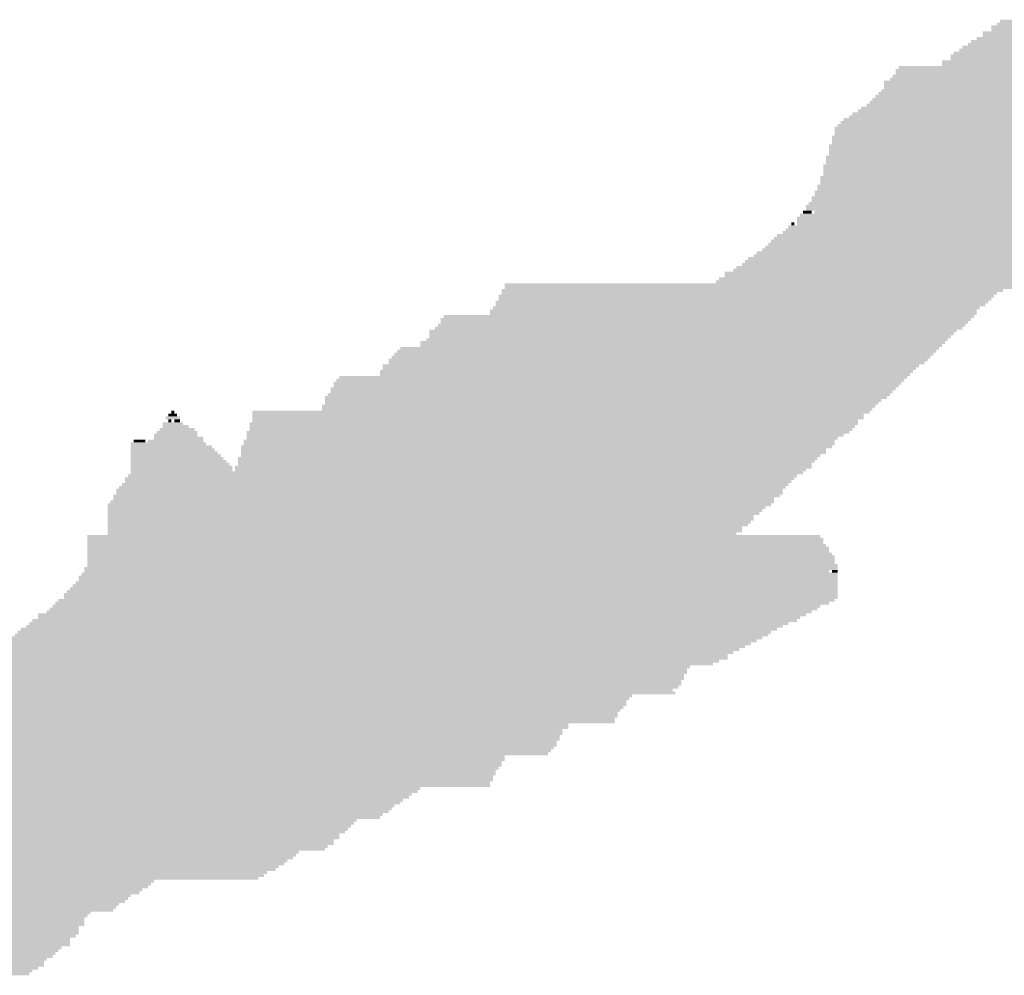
# Model space of a CAD drawing. Extents: x 0 to 579, y 0 to 878.
# Tile 32 of 34: x 302 to 394, y 759 to 848. Entities that reach past the tile are written whole.
import ezdxf

# ---------------------------------------------------------------- set-up
doc = ezdxf.new("R2010")
doc.units = 0
doc.header["$MEASUREMENT"] = 0

msp = doc.modelspace()

# ---------------------------------------------------------------- linework, layer by layer
at = {"color": 7, "linetype": 'Continuous', "lineweight": 0}
for points in [[(393.161, 847.894), (430.618, 847.894), (393.161, 848.163), (430.618, 848.163)], [(391.544, 846.817), (429.27, 846.817), (391.544, 847.086), (429.27, 847.086)], [(392.353, 847.355), (430.079, 847.355), (392.353, 847.625), (430.079, 847.625)], [(392.353, 847.086), (429.54, 847.086), (392.353, 847.355), (429.54, 847.355)], [(392.892, 847.625), (430.348, 847.625), (392.892, 847.894), (430.348, 847.894)], [(390.466, 846.009), (427.923, 846.009), (390.466, 846.278), (427.923, 846.278)], [(391.005, 846.278), (428.462, 846.278), (391.005, 846.547), (428.462, 846.547)], [(391.544, 846.547), (428.731, 846.547), (391.544, 846.817), (428.731, 846.817)], [(389.388, 845.2), (426.845, 845.2), (389.388, 845.47), (426.845, 845.47)], [(389.658, 845.47), (427.115, 845.47), (389.658, 845.739), (427.115, 845.739)], [(390.197, 845.739), (427.654, 845.739), (390.197, 846.009), (427.654, 846.009)], [(387.772, 844.123), (424.959, 844.123), (387.772, 844.392), (424.959, 844.392)], [(388.58, 844.662), (426.037, 844.662), (388.58, 844.931), (426.037, 844.931)], [(388.58, 844.392), (425.498, 844.392), (388.58, 844.662), (425.498, 844.662)], [(388.849, 844.931), (426.037, 844.931), (388.849, 845.2), (426.037, 845.2)], [(383.46, 843.315), (424.15, 843.315), (383.46, 843.584), (424.15, 843.584)], [(383.73, 843.584), (424.15, 843.584), (383.73, 843.854), (424.15, 843.854)], [(387.772, 843.854), (424.959, 843.854), (387.772, 844.123), (424.959, 844.123)], [(382.382, 842.238), (423.342, 842.238), (382.382, 842.507), (423.342, 842.507)], [(382.921, 842.507), (423.881, 842.507), (382.921, 842.776), (423.881, 842.776)], [(383.191, 842.776), (423.881, 842.776), (383.191, 843.046), (423.881, 843.046)], [(383.46, 843.046), (424.15, 843.046), (383.46, 843.315), (424.15, 843.315)], [(382.113, 841.43), (423.073, 841.43), (382.113, 841.699), (423.073, 841.699)], [(382.382, 841.968), (423.342, 841.968), (382.382, 842.238), (423.342, 842.238)], [(382.382, 841.699), (423.073, 841.699), (382.382, 841.968), (423.073, 841.968)], [(381.304, 840.622), (422.534, 840.622), (381.304, 840.891), (422.534, 840.891)], [(381.574, 840.891), (422.534, 840.891), (381.574, 841.16), (422.534, 841.16)], [(381.843, 841.16), (422.803, 841.16), (381.843, 841.43), (422.803, 841.43)], [(379.957, 839.544), (421.186, 839.544), (379.957, 839.814), (421.186, 839.814)], [(380.226, 839.814), (421.456, 839.814), (380.226, 840.083), (421.456, 840.083)], [(380.765, 840.083), (421.995, 840.083), (380.765, 840.352), (421.995, 840.352)], [(381.035, 840.352), (422.534, 840.352), (381.035, 840.622), (422.534, 840.622)], [(378.61, 838.736), (420.108, 838.736), (378.61, 839.006), (420.108, 839.006)], [(379.148, 839.006), (420.647, 839.006), (379.148, 839.275), (420.647, 839.275)], [(379.418, 839.275), (420.647, 839.275), (379.418, 839.544), (420.647, 839.544)], [(377.801, 837.928), (419.03, 837.928), (377.801, 838.198), (419.03, 838.198)], [(377.801, 837.659), (418.492, 837.659), (377.801, 837.928), (418.492, 837.928)], [(378.071, 838.198), (419.569, 838.198), (378.071, 838.467), (419.569, 838.467)], [(378.34, 838.467), (419.569, 838.467), (378.34, 838.736), (419.569, 838.736)], [(377.532, 837.12), (418.222, 837.12), (377.532, 837.39), (418.222, 837.39)], [(377.532, 836.851), (417.414, 836.851), (377.532, 837.12), (417.414, 837.12)], [(377.801, 837.39), (418.492, 837.39), (377.801, 837.659), (418.492, 837.659)], [(377.262, 836.312), (417.144, 836.312), (377.262, 836.581), (417.144, 836.581)], [(377.262, 836.043), (416.605, 836.043), (377.262, 836.312), (416.605, 836.312)], [(377.532, 836.581), (417.414, 836.581), (377.532, 836.851), (417.414, 836.851)], [(376.993, 835.235), (415.797, 835.235), (376.993, 835.504), (415.797, 835.504)], [(376.993, 834.965), (415.527, 834.965), (376.993, 835.235), (415.527, 835.235)], [(377.262, 835.773), (416.336, 835.773), (377.262, 836.043), (416.336, 836.043)], [(377.262, 835.504), (416.066, 835.504), (377.262, 835.773), (416.066, 835.773)], [(376.723, 834.427), (414.719, 834.427), (376.723, 834.696), (414.719, 834.696)], [(376.723, 834.157), (414.449, 834.157), (376.723, 834.427), (414.449, 834.427)], [(376.993, 834.696), (414.988, 834.696), (376.993, 834.965), (414.988, 834.965)], [(376.454, 833.349), (413.102, 833.349), (376.454, 833.619), (413.102, 833.619)], [(376.454, 833.08), (412.833, 833.08), (376.454, 833.349), (412.833, 833.349)], [(376.723, 833.888), (413.91, 833.888), (376.723, 834.157), (413.91, 834.157)], [(376.723, 833.619), (413.641, 833.619), (376.723, 833.888), (413.641, 833.888)], [(376.184, 832.541), (412.024, 832.541), (376.184, 832.811), (412.024, 832.811)], [(376.184, 832.272), (411.755, 832.272), (376.184, 832.541), (411.755, 832.541)], [(376.454, 832.811), (412.563, 832.811), (376.454, 833.08), (412.563, 833.08)], [(375.645, 831.464), (410.407, 831.464), (375.645, 831.733), (410.407, 831.733)], [(375.915, 832.003), (411.216, 832.003), (375.915, 832.272), (411.216, 832.272)], [(375.915, 831.733), (410.946, 831.733), (375.915, 832.003), (410.946, 832.003)], [(375.106, 830.656), (409.329, 830.656), (375.106, 830.925), (409.329, 830.925)], [(375.106, 830.387), (409.06, 830.387), (375.106, 830.656), (409.06, 830.656)], [(375.376, 830.925), (409.868, 830.925), (375.376, 831.195), (409.868, 831.195)], [(375.645, 831.195), (410.138, 831.195), (375.645, 831.464), (410.138, 831.464)], [(374.298, 829.579), (407.982, 829.579), (374.298, 829.848), (407.982, 829.848)], [(374.567, 829.848), (408.252, 829.848), (374.567, 830.117), (408.252, 830.117)], [(374.837, 830.117), (375.645, 830.117), (374.837, 830.387), (375.645, 830.387)], [(375.915, 830.117), (408.521, 830.117), (375.915, 830.387), (408.521, 830.387)], [(373.22, 828.501), (406.365, 828.501), (373.22, 828.771), (406.365, 828.771)], [(373.49, 828.771), (406.904, 828.771), (373.49, 829.04), (406.904, 829.04)], [(373.759, 829.04), (374.028, 829.04), (373.759, 829.309), (374.028, 829.309)], [(374.298, 829.309), (407.713, 829.309), (374.298, 829.579), (407.713, 829.579)], [(374.298, 829.04), (407.174, 829.04), (374.298, 829.309), (407.174, 829.309)], [(372.142, 827.693), (405.287, 827.693), (372.142, 827.962), (405.287, 827.962)], [(372.412, 827.962), (405.826, 827.962), (372.412, 828.232), (405.826, 828.232)], [(372.951, 828.232), (406.096, 828.232), (372.951, 828.501), (406.096, 828.501)], [(371.334, 826.885), (404.209, 826.885), (371.334, 827.154), (404.209, 827.154)], [(371.603, 827.154), (404.748, 827.154), (371.603, 827.424), (404.748, 827.424)], [(371.873, 827.424), (405.018, 827.424), (371.873, 827.693), (405.018, 827.693)], [(369.717, 825.808), (402.862, 825.808), (369.717, 826.077), (402.862, 826.077)], [(370.256, 826.077), (403.132, 826.077), (370.256, 826.346), (403.132, 826.346)], [(370.525, 826.346), (403.401, 826.346), (370.525, 826.616), (403.401, 826.616)], [(371.064, 826.616), (404.209, 826.616), (371.064, 826.885), (404.209, 826.885)], [(368.639, 825), (402.593, 825), (368.639, 825.269), (402.593, 825.269)], [(369.178, 825.269), (402.862, 825.269), (369.178, 825.538), (402.862, 825.538)], [(369.447, 825.538), (402.862, 825.538), (369.447, 825.808), (402.862, 825.808)], [(367.022, 823.922), (401.784, 823.922), (367.022, 824.192), (401.784, 824.192)], [(367.561, 824.461), (402.054, 824.461), (367.561, 824.73), (402.054, 824.73)], [(367.561, 824.192), (402.054, 824.192), (367.561, 824.461), (402.054, 824.461)], [(368.37, 824.73), (402.323, 824.73), (368.37, 825), (402.323, 825)], [(347.081, 823.384), (401.245, 823.384), (347.081, 823.653), (401.245, 823.653)], [(347.081, 823.114), (401.245, 823.114), (347.081, 823.384), (401.245, 823.384)], [(366.753, 823.653), (401.515, 823.653), (366.753, 823.922), (401.515, 823.922)], [(346.542, 822.306), (392.622, 822.306), (346.542, 822.576), (392.622, 822.576)], [(346.812, 822.845), (393.431, 822.845), (346.812, 823.114), (393.431, 823.114)], [(346.812, 822.576), (392.892, 822.576), (346.812, 822.845), (392.892, 822.845)], [(346.003, 821.229), (391.275, 821.229), (346.003, 821.498), (391.275, 821.498)], [(346.273, 821.768), (392.083, 821.768), (346.273, 822.037), (392.083, 822.037)], [(346.273, 821.498), (391.814, 821.498), (346.273, 821.768), (391.814, 821.768)], [(346.542, 822.037), (392.353, 822.037), (346.542, 822.306), (392.353, 822.306)], [(341.422, 820.421), (390.736, 820.421), (341.422, 820.69), (390.736, 820.69)], [(345.734, 820.96), (391.005, 820.96), (345.734, 821.229), (391.005, 821.229)], [(345.734, 820.69), (391.005, 820.69), (345.734, 820.96), (391.005, 820.96)], [(340.614, 819.343), (389.658, 819.343), (340.614, 819.613), (389.658, 819.613)], [(340.883, 819.613), (389.927, 819.613), (340.883, 819.882), (389.927, 819.882)], [(341.153, 820.152), (390.466, 820.152), (341.153, 820.421), (390.466, 820.421)], [(341.153, 819.882), (390.197, 819.882), (341.153, 820.152), (390.197, 820.152)], [(340.075, 819.074), (389.119, 819.074), (340.075, 819.343), (389.119, 819.343)], [(340.075, 818.805), (388.849, 818.805), (340.075, 819.074), (388.849, 819.074)], [(340.075, 818.535), (388.58, 818.535), (340.075, 818.805), (388.58, 818.805)], [(339.266, 817.997), (388.041, 817.997), (339.266, 818.266), (388.041, 818.266)], [(339.266, 817.727), (387.772, 817.727), (339.266, 817.997), (387.772, 817.997)], [(339.805, 818.266), (388.311, 818.266), (339.805, 818.535), (388.311, 818.535)], [(336.572, 816.65), (386.694, 816.65), (336.572, 816.919), (386.694, 816.919)], [(336.841, 816.919), (386.963, 816.919), (336.841, 817.189), (386.963, 817.189)], [(337.111, 817.189), (387.233, 817.189), (337.111, 817.458), (387.233, 817.458)], [(337.38, 817.458), (387.502, 817.458), (337.38, 817.727), (387.502, 817.727)], [(335.763, 815.842), (385.616, 815.842), (335.763, 816.111), (385.616, 816.111)], [(336.302, 816.381), (386.424, 816.381), (336.302, 816.65), (386.424, 816.65)], [(336.302, 816.111), (386.155, 816.111), (336.302, 816.381), (386.155, 816.381)], [(331.721, 814.765), (384.538, 814.765), (331.721, 815.034), (384.538, 815.034)], [(335.494, 815.303), (385.077, 815.303), (335.494, 815.573), (385.077, 815.573)], [(335.494, 815.034), (384.807, 815.034), (335.494, 815.303), (384.807, 815.303)], [(335.763, 815.573), (385.346, 815.573), (335.763, 815.842), (385.346, 815.842)], [(331.182, 814.226), (383.999, 814.226), (331.182, 814.495), (383.999, 814.495)], [(331.182, 813.957), (383.73, 813.957), (331.182, 814.226), (383.73, 814.226)], [(331.452, 814.495), (384.268, 814.495), (331.452, 814.765), (384.268, 814.765)], [(330.643, 813.149), (382.921, 813.149), (330.643, 813.418), (382.921, 813.418)], [(330.913, 813.687), (383.46, 813.687), (330.913, 813.957), (383.46, 813.957)], [(330.913, 813.418), (383.191, 813.418), (330.913, 813.687), (383.191, 813.687)], [(330.104, 812.071), (381.574, 812.071), (330.104, 812.341), (381.574, 812.341)], [(330.374, 812.879), (382.652, 812.879), (330.374, 813.149), (382.652, 813.149)], [(330.374, 812.61), (382.113, 812.61), (330.374, 812.879), (382.113, 812.879)], [(330.374, 812.341), (381.843, 812.341), (330.374, 812.61), (381.843, 812.61)], [(315.822, 811.263), (316.631, 811.263), (315.822, 811.533), (316.631, 811.533)], [(316.092, 811.533), (316.361, 811.533), (316.092, 811.802), (316.361, 811.802)], [(323.637, 811.533), (381.035, 811.533), (323.637, 811.802), (381.035, 811.802)], [(323.637, 811.263), (380.496, 811.263), (323.637, 811.533), (380.496, 811.533)], [(330.104, 811.802), (381.304, 811.802), (330.104, 812.071), (381.304, 812.071)], [(315.283, 810.455), (317.17, 810.455), (315.283, 810.724), (317.17, 810.724)], [(315.283, 810.186), (317.709, 810.186), (315.283, 810.455), (317.709, 810.455)], [(315.553, 810.994), (316.9, 810.994), (315.553, 811.263), (316.9, 811.263)], [(315.822, 810.724), (316.092, 810.724), (315.822, 810.994), (316.092, 810.994)], [(316.361, 810.724), (316.9, 810.724), (316.361, 810.994), (316.9, 810.994)], [(323.368, 810.455), (379.957, 810.455), (323.368, 810.724), (379.957, 810.724)], [(323.368, 810.186), (379.687, 810.186), (323.368, 810.455), (379.687, 810.455)], [(323.637, 810.994), (380.496, 810.994), (323.637, 811.263), (380.496, 811.263)], [(323.637, 810.724), (379.957, 810.724), (323.637, 810.994), (379.957, 810.994)], [(314.475, 809.378), (318.517, 809.378), (314.475, 809.647), (318.517, 809.647)], [(314.744, 809.647), (318.517, 809.647), (314.744, 809.916), (318.517, 809.916)], [(315.014, 809.916), (318.248, 809.916), (315.014, 810.186), (318.248, 810.186)], [(323.098, 809.647), (379.148, 809.647), (323.098, 809.916), (379.148, 809.916)], [(323.098, 809.378), (378.61, 809.378), (323.098, 809.647), (378.61, 809.647)], [(323.368, 809.916), (379.418, 809.916), (323.368, 810.186), (379.418, 810.186)], [(312.319, 808.57), (319.325, 808.57), (312.319, 808.839), (319.325, 808.839)], [(312.589, 808.839), (313.667, 808.839), (312.589, 809.108), (313.667, 809.108)], [(313.936, 808.839), (319.056, 808.839), (313.936, 809.108), (319.056, 809.108)], [(314.475, 809.108), (319.056, 809.108), (314.475, 809.378), (319.056, 809.378)], [(322.829, 808.839), (377.801, 808.839), (322.829, 809.108), (377.801, 809.108)], [(322.829, 808.57), (377.801, 808.57), (322.829, 808.839), (377.801, 808.839)], [(323.098, 809.108), (378.071, 809.108), (323.098, 809.378), (378.071, 809.378)], [(312.319, 808.3), (319.864, 808.3), (312.319, 808.57), (319.864, 808.57)], [(312.319, 808.031), (320.134, 808.031), (312.319, 808.3), (320.134, 808.3)], [(312.319, 807.762), (320.403, 807.762), (312.319, 808.031), (320.403, 808.031)], [(312.319, 807.492), (320.673, 807.492), (312.319, 807.762), (320.673, 807.762)], [(322.559, 808.3), (377.532, 808.3), (322.559, 808.57), (377.532, 808.57)], [(322.559, 808.031), (376.993, 808.031), (322.559, 808.3), (376.993, 808.3)], [(322.559, 807.762), (376.993, 807.762), (322.559, 808.031), (376.993, 808.031)], [(322.559, 807.492), (376.454, 807.492), (322.559, 807.762), (376.454, 807.762)], [(312.319, 807.223), (320.942, 807.223), (312.319, 807.492), (320.942, 807.492)], [(312.319, 806.954), (321.212, 806.954), (312.319, 807.223), (321.212, 807.223)], [(312.319, 806.684), (321.481, 806.684), (312.319, 806.954), (321.481, 806.954)], [(322.29, 807.223), (376.184, 807.223), (322.29, 807.492), (376.184, 807.492)], [(322.29, 806.954), (375.915, 806.954), (322.29, 807.223), (375.915, 807.223)], [(322.29, 806.684), (375.645, 806.684), (322.29, 806.954), (375.645, 806.954)], [(312.05, 805.607), (374.298, 805.607), (312.05, 805.876), (374.298, 805.876)], [(312.319, 806.415), (321.751, 806.415), (312.319, 806.684), (321.751, 806.684)], [(312.319, 806.146), (321.751, 806.146), (312.319, 806.415), (321.751, 806.415)], [(312.319, 805.876), (374.837, 805.876), (312.319, 806.146), (374.837, 806.146)], [(322.02, 806.415), (375.645, 806.415), (322.02, 806.684), (375.645, 806.684)], [(322.02, 806.146), (375.106, 806.146), (322.02, 806.415), (375.106, 806.415)], [(311.511, 804.799), (373.49, 804.799), (311.511, 805.068), (373.49, 805.068)], [(311.78, 805.338), (374.028, 805.338), (311.78, 805.607), (374.028, 805.607)], [(311.78, 805.068), (373.759, 805.068), (311.78, 805.338), (373.759, 805.338)], [(310.972, 804.26), (372.951, 804.26), (310.972, 804.53), (372.951, 804.53)], [(310.972, 803.991), (372.951, 803.991), (310.972, 804.26), (372.951, 804.26)], [(311.241, 804.53), (373.22, 804.53), (311.241, 804.799), (373.22, 804.799)], [(310.163, 802.914), (371.873, 802.914), (310.163, 803.183), (371.873, 803.183)], [(310.433, 803.183), (372.142, 803.183), (310.433, 803.452), (372.142, 803.452)], [(310.702, 803.722), (372.681, 803.722), (310.702, 803.991), (372.681, 803.991)], [(310.702, 803.452), (372.142, 803.452), (310.702, 803.722), (372.142, 803.722)], [(310.163, 802.644), (371.334, 802.644), (310.163, 802.914), (371.334, 802.914)], [(310.163, 802.375), (371.064, 802.375), (310.163, 802.644), (371.064, 802.644)], [(310.163, 802.105), (370.795, 802.105), (310.163, 802.375), (370.795, 802.375)], [(310.163, 801.836), (370.256, 801.836), (310.163, 802.105), (370.256, 802.105)], [(310.163, 801.567), (370.256, 801.567), (310.163, 801.836), (370.256, 801.836)], [(310.163, 801.297), (369.986, 801.297), (310.163, 801.567), (369.986, 801.567)], [(310.163, 801.028), (369.717, 801.028), (310.163, 801.297), (369.717, 801.297)], [(310.163, 800.759), (369.178, 800.759), (310.163, 801.028), (369.178, 801.028)], [(310.163, 800.489), (369.178, 800.489), (310.163, 800.759), (369.178, 800.759)], [(310.163, 800.22), (368.639, 800.22), (310.163, 800.489), (368.639, 800.489)], [(308.277, 799.951), (376.454, 799.951), (308.277, 800.22), (376.454, 800.22)], [(308.277, 799.681), (376.723, 799.681), (308.277, 799.951), (376.723, 799.951)], [(308.277, 799.412), (376.723, 799.412), (308.277, 799.681), (376.723, 799.681)], [(308.277, 799.143), (376.993, 799.143), (308.277, 799.412), (376.993, 799.412)], [(308.277, 798.873), (377.262, 798.873), (308.277, 799.143), (377.262, 799.143)], [(308.277, 798.604), (377.262, 798.604), (308.277, 798.873), (377.262, 798.873)], [(308.277, 798.335), (377.532, 798.335), (308.277, 798.604), (377.532, 798.604)], [(308.277, 798.065), (377.801, 798.065), (308.277, 798.335), (377.801, 798.335)], [(308.277, 797.796), (377.801, 797.796), (308.277, 798.065), (377.801, 798.065)], [(308.277, 797.527), (377.801, 797.527), (308.277, 797.796), (377.801, 797.796)], [(307.738, 796.449), (378.071, 796.449), (307.738, 796.719), (378.071, 796.719)], [(308.008, 796.988), (378.071, 796.988), (308.008, 797.257), (378.071, 797.257)], [(308.008, 796.719), (377.262, 796.719), (308.008, 796.988), (377.262, 796.988)], [(308.277, 797.257), (378.071, 797.257), (308.277, 797.527), (378.071, 797.527)], [(377.532, 796.719), (378.071, 796.719), (377.532, 796.988), (378.071, 796.988)], [(307.199, 795.641), (378.071, 795.641), (307.199, 795.911), (378.071, 795.911)], [(307.469, 796.18), (378.071, 796.18), (307.469, 796.449), (378.071, 796.449)], [(307.469, 795.911), (378.071, 795.911), (307.469, 796.18), (378.071, 796.18)], [(306.391, 794.833), (378.071, 794.833), (306.391, 795.103), (378.071, 795.103)], [(306.66, 795.103), (378.071, 795.103), (306.66, 795.372), (378.071, 795.372)], [(306.93, 795.372), (378.071, 795.372), (306.93, 795.641), (378.071, 795.641)], [(305.313, 793.756), (377.262, 793.756), (305.313, 794.025), (377.262, 794.025)], [(305.582, 794.025), (377.801, 794.025), (305.582, 794.295), (377.801, 794.295)], [(306.121, 794.564), (378.071, 794.564), (306.121, 794.833), (378.071, 794.833)], [(306.121, 794.295), (378.071, 794.295), (306.121, 794.564), (378.071, 794.564)], [(304.504, 792.948), (375.645, 792.948), (304.504, 793.217), (375.645, 793.217)], [(304.774, 793.217), (376.184, 793.217), (304.774, 793.486), (376.184, 793.486)], [(305.043, 793.486), (376.454, 793.486), (305.043, 793.756), (376.454, 793.756)], [(302.888, 791.87), (373.49, 791.87), (302.888, 792.14), (373.49, 792.14)], [(303.157, 792.14), (374.298, 792.14), (303.157, 792.409), (374.298, 792.409)], [(303.696, 792.678), (375.106, 792.678), (303.696, 792.948), (375.106, 792.948)], [(303.696, 792.409), (374.567, 792.409), (303.696, 792.678), (374.567, 792.678)], [(301.81, 791.062), (371.873, 791.062), (301.81, 791.332), (371.873, 791.332)], [(302.079, 791.332), (372.412, 791.332), (302.079, 791.601), (372.412, 791.601)], [(302.618, 791.601), (372.951, 791.601), (302.618, 791.87), (372.951, 791.87)], [(300.732, 790.254), (370.525, 790.254), (300.732, 790.524), (370.525, 790.524)], [(301.001, 790.524), (371.064, 790.524), (301.001, 790.793), (371.064, 790.793)], [(301.54, 790.793), (371.603, 790.793), (301.54, 791.062), (371.603, 791.062)], [(299.384, 789.177), (368.37, 789.177), (299.384, 789.446), (368.37, 789.446)], [(299.654, 789.446), (368.908, 789.446), (299.654, 789.716), (368.908, 789.716)], [(299.923, 789.716), (369.447, 789.716), (299.923, 789.985), (369.447, 789.985)], [(300.193, 789.985), (369.986, 789.985), (300.193, 790.254), (369.986, 790.254)], [(298.576, 788.369), (367.022, 788.369), (298.576, 788.638), (367.022, 788.638)], [(298.846, 788.638), (367.831, 788.638), (298.846, 788.908), (367.831, 788.908)], [(299.115, 788.908), (367.831, 788.908), (299.115, 789.177), (367.831, 789.177)], [(297.229, 787.292), (364.058, 787.292), (297.229, 787.561), (364.058, 787.561)], [(297.498, 787.561), (364.058, 787.561), (297.498, 787.83), (364.058, 787.83)], [(297.768, 787.83), (364.327, 787.83), (297.768, 788.1), (364.327, 788.1)], [(298.037, 788.1), (366.483, 788.1), (298.037, 788.369), (366.483, 788.369)], [(296.151, 786.484), (363.519, 786.484), (296.151, 786.753), (363.519, 786.753)], [(296.42, 786.753), (363.789, 786.753), (296.42, 787.022), (363.789, 787.022)], [(296.959, 787.022), (363.789, 787.022), (296.959, 787.292), (363.789, 787.292)], [(265.431, 785.945), (363.25, 785.945), (265.431, 786.214), (363.25, 786.214)], [(265.431, 785.676), (362.711, 785.676), (265.431, 785.945), (362.711, 785.945)], [(295.612, 786.214), (363.519, 786.214), (295.612, 786.484), (363.519, 786.484)], [(265.431, 785.406), (362.98, 785.406), (265.431, 785.676), (362.98, 785.676)], [(265.431, 785.137), (358.938, 785.137), (265.431, 785.406), (358.938, 785.406)], [(265.431, 784.867), (358.669, 784.867), (265.431, 785.137), (358.669, 785.137)], [(265.431, 784.598), (358.399, 784.598), (265.431, 784.867), (358.399, 784.867)], [(265.431, 784.329), (358.399, 784.329), (265.431, 784.598), (358.399, 784.598)], [(265.431, 784.059), (358.13, 784.059), (265.431, 784.329), (358.13, 784.329)], [(265.431, 783.79), (357.86, 783.79), (265.431, 784.059), (357.86, 784.059)], [(265.431, 783.521), (357.591, 783.521), (265.431, 783.79), (357.591, 783.79)], [(265.431, 783.251), (357.591, 783.251), (265.431, 783.521), (357.591, 783.521)], [(265.431, 782.982), (357.321, 782.982), (265.431, 783.251), (357.321, 783.251)], [(265.431, 782.713), (357.321, 782.713), (265.431, 782.982), (357.321, 782.982)], [(265.431, 782.443), (353.01, 782.443), (265.431, 782.713), (353.01, 782.713)], [(265.431, 782.174), (353.01, 782.174), (265.431, 782.443), (353.01, 782.443)], [(265.431, 781.905), (352.471, 781.905), (265.431, 782.174), (352.471, 782.174)], [(265.431, 781.635), (352.471, 781.635), (265.431, 781.905), (352.471, 781.905)], [(265.431, 781.366), (352.201, 781.366), (265.431, 781.635), (352.201, 781.635)], [(265.431, 781.097), (352.201, 781.097), (265.431, 781.366), (352.201, 781.366)], [(265.7, 780.827), (351.932, 780.827), (265.7, 781.097), (351.932, 781.097)], [(265.7, 780.558), (351.932, 780.558), (265.7, 780.827), (351.932, 780.827)], [(265.7, 780.289), (351.662, 780.289), (265.7, 780.558), (351.662, 780.558)], [(265.7, 780.019), (351.393, 780.019), (265.7, 780.289), (351.393, 780.289)], [(265.7, 779.75), (351.123, 779.75), (265.7, 780.019), (351.123, 780.019)], [(265.7, 779.481), (347.081, 779.481), (265.7, 779.75), (347.081, 779.75)], [(265.7, 779.211), (347.081, 779.211), (265.7, 779.481), (347.081, 779.481)], [(265.7, 778.942), (346.812, 778.942), (265.7, 779.211), (346.812, 779.211)], [(265.7, 778.673), (346.812, 778.673), (265.7, 778.942), (346.812, 778.942)], [(265.7, 778.403), (346.542, 778.403), (265.7, 778.673), (346.542, 778.673)], [(265.7, 778.134), (346.273, 778.134), (265.7, 778.403), (346.273, 778.403)], [(265.7, 777.865), (346.273, 777.865), (265.7, 778.134), (346.273, 778.134)], [(265.7, 777.595), (346.003, 777.595), (265.7, 777.865), (346.003, 777.865)], [(265.7, 777.326), (346.003, 777.326), (265.7, 777.595), (346.003, 777.595)], [(265.7, 777.057), (345.734, 777.057), (265.7, 777.326), (345.734, 777.326)], [(265.7, 776.787), (345.734, 776.787), (265.7, 777.057), (345.734, 777.057)], [(265.7, 776.518), (339.266, 776.518), (265.7, 776.787), (339.266, 776.787)], [(265.7, 776.248), (338.997, 776.248), (265.7, 776.518), (338.997, 776.518)], [(265.7, 775.979), (338.458, 775.979), (265.7, 776.248), (338.458, 776.248)], [(265.7, 775.71), (338.189, 775.71), (265.7, 775.979), (338.189, 775.979)], [(265.7, 775.44), (337.65, 775.44), (265.7, 775.71), (337.65, 775.71)], [(265.7, 775.171), (337.38, 775.171), (265.7, 775.44), (337.38, 775.44)], [(265.7, 774.902), (336.841, 774.902), (265.7, 775.171), (336.841, 775.171)], [(265.7, 774.632), (336.572, 774.632), (265.7, 774.902), (336.572, 774.902)], [(265.7, 774.363), (336.302, 774.363), (265.7, 774.632), (336.302, 774.632)], [(265.97, 774.094), (335.763, 774.094), (265.97, 774.363), (335.763, 774.363)], [(265.97, 773.824), (335.494, 773.824), (265.97, 774.094), (335.494, 774.094)], [(265.97, 773.555), (333.338, 773.555), (265.97, 773.824), (333.338, 773.824)], [(265.97, 773.286), (333.069, 773.286), (265.97, 773.555), (333.069, 773.555)], [(265.97, 773.016), (332.799, 773.016), (265.97, 773.286), (332.799, 773.286)], [(265.97, 772.747), (332.53, 772.747), (265.97, 773.016), (332.53, 773.016)], [(265.97, 772.478), (332.26, 772.478), (265.97, 772.747), (332.26, 772.747)], [(265.97, 772.208), (331.721, 772.208), (265.97, 772.478), (331.721, 772.478)], [(265.97, 771.939), (331.721, 771.939), (265.97, 772.208), (331.721, 772.208)], [(265.97, 771.67), (331.182, 771.67), (265.97, 771.939), (331.182, 771.939)], [(265.97, 771.4), (331.182, 771.4), (265.97, 771.67), (331.182, 771.67)], [(265.97, 771.131), (330.643, 771.131), (265.97, 771.4), (330.643, 771.4)], [(265.97, 770.862), (330.374, 770.862), (265.97, 771.131), (330.374, 771.131)], [(265.431, 770.323), (327.679, 770.323), (265.431, 770.592), (327.679, 770.592)], [(265.431, 770.054), (327.41, 770.054), (265.431, 770.323), (327.41, 770.323)], [(265.97, 770.592), (327.949, 770.592), (265.97, 770.862), (327.949, 770.862)], [(264.622, 768.976), (325.793, 768.976), (264.622, 769.246), (325.793, 769.246)], [(264.892, 769.246), (326.062, 769.246), (264.892, 769.515), (326.062, 769.515)], [(265.161, 769.784), (326.871, 769.784), (265.161, 770.054), (326.871, 770.054)], [(265.161, 769.515), (326.601, 769.515), (265.161, 769.784), (326.601, 769.784)], [(263.814, 768.168), (324.176, 768.168), (263.814, 768.438), (324.176, 768.438)], [(264.084, 768.438), (324.715, 768.438), (264.084, 768.707), (324.715, 768.707)], [(264.353, 768.707), (324.984, 768.707), (264.353, 768.976), (324.984, 768.976)], [(263.275, 767.629), (314.205, 767.629), (263.275, 767.899), (314.205, 767.899)], [(263.275, 767.36), (313.936, 767.36), (263.275, 767.629), (313.936, 767.629)], [(263.814, 767.899), (314.475, 767.899), (263.814, 768.168), (314.475, 768.168)], [(262.467, 766.283), (312.05, 766.283), (262.467, 766.552), (312.05, 766.552)], [(262.736, 766.552), (312.319, 766.552), (262.736, 766.821), (312.319, 766.821)], [(263.006, 767.091), (313.397, 767.091), (263.006, 767.36), (313.397, 767.36)], [(263.006, 766.821), (313.128, 766.821), (263.006, 767.091), (313.128, 767.091)], [(262.197, 766.013), (311.78, 766.013), (262.197, 766.283), (311.78, 766.283)], [(262.197, 765.475), (310.972, 765.475), (262.197, 765.744), (310.972, 765.744)], [(262.467, 765.744), (311.241, 765.744), (262.467, 766.013), (311.241, 766.013)], [(259.502, 764.397), (308.008, 764.397), (259.502, 764.667), (308.008, 764.667)], [(259.772, 764.667), (308.277, 764.667), (259.772, 764.936), (308.277, 764.936)], [(260.041, 765.205), (310.702, 765.205), (260.041, 765.475), (310.702, 765.475)], [(260.041, 764.936), (308.547, 764.936), (260.041, 765.205), (308.547, 765.205)], [(258.964, 763.589), (307.469, 763.589), (258.964, 763.859), (307.469, 763.859)], [(259.233, 764.128), (308.008, 764.128), (259.233, 764.397), (308.008, 764.397)], [(259.233, 763.859), (308.008, 763.859), (259.233, 764.128), (308.008, 764.128)], [(258.694, 762.781), (307.199, 762.781), (258.694, 763.051), (307.199, 763.051)], [(258.964, 763.32), (307.469, 763.32), (258.964, 763.589), (307.469, 763.589)], [(258.964, 763.051), (307.469, 763.051), (258.964, 763.32), (307.469, 763.32)], [(253.844, 761.973), (306.66, 761.973), (253.844, 762.243), (306.66, 762.243)], [(253.844, 761.704), (305.852, 761.704), (253.844, 761.973), (305.852, 761.973)], [(254.382, 762.243), (306.66, 762.243), (254.382, 762.512), (306.66, 762.512)], [(254.652, 762.512), (306.66, 762.512), (254.652, 762.781), (306.66, 762.781)], [(253.305, 761.165), (305.313, 761.165), (253.305, 761.435), (305.313, 761.435)], [(253.305, 760.896), (305.043, 760.896), (253.305, 761.165), (305.043, 761.165)], [(253.844, 761.435), (305.582, 761.435), (253.844, 761.704), (305.582, 761.704)], [(252.496, 759.819), (303.696, 759.819), (252.496, 760.088), (303.696, 760.088)], [(253.035, 760.357), (304.235, 760.357), (253.035, 760.627), (304.235, 760.627)], [(253.035, 760.088), (304.235, 760.088), (253.035, 760.357), (304.235, 760.357)], [(253.305, 760.627), (304.504, 760.627), (253.305, 760.896), (304.504, 760.896)], [(252.496, 759.549), (303.157, 759.549), (252.496, 759.819), (303.157, 759.819)], [(301.271, 759.28), (302.888, 759.28), (301.271, 759.549), (302.888, 759.549)]]:
    msp.add_solid(points, dxfattribs=at)

doc.saveas('drawing.dxf')
